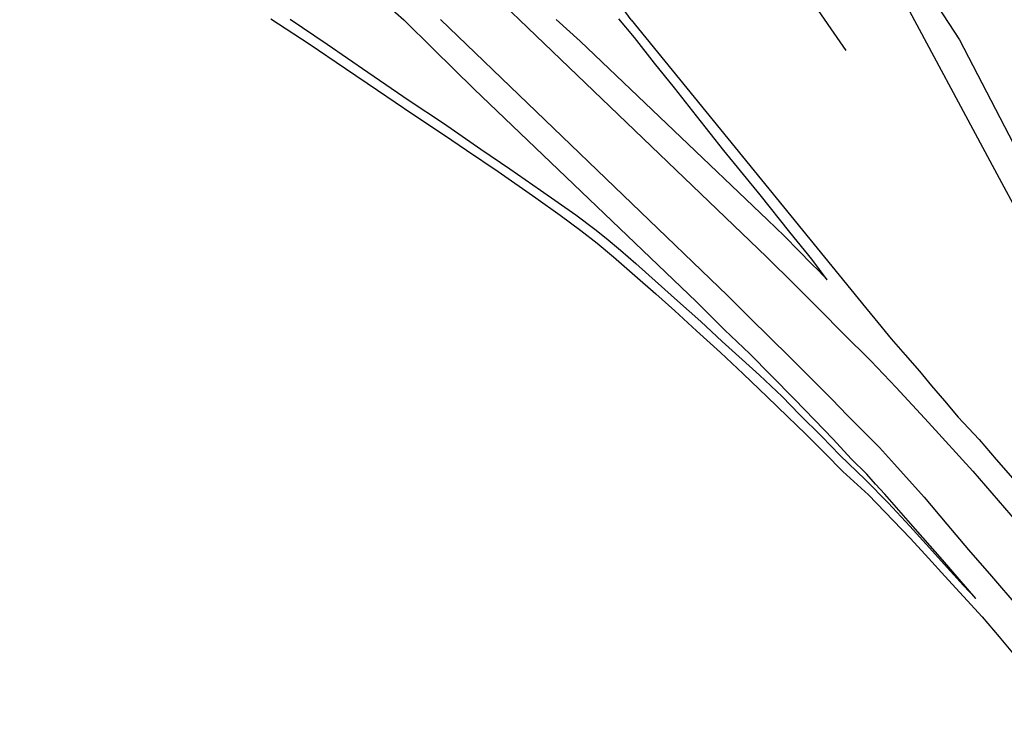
# Model space of a CAD drawing. Extents: x -0.5 to 41.9, y -0.5 to 29.8.
# Tile 3 of 128: x 4.069 to 4.856, y 5.906 to 6.467. Entities that reach past the tile are written whole.
import ezdxf

# ---------------------------------------------------------------- set-up
doc = ezdxf.new("R2010")
doc.units = 0
doc.header["$MEASUREMENT"] = 0
doc.linetypes.add('DASHDOT', pattern=[1, 0.5, -0.25, 0, -0.25])
doc.layers.add('11', color=2, linetype='CONTINUOUS')
doc.layers.add('31', color=2, linetype='DASHDOT')

msp = doc.modelspace()

# ---------------------------------------------------------------- linework, layer by layer
at = {"layer": '11'}
for p, q in [((4.73436, 6.5829), (4.8201, 6.45138)), ((4.76996, 6.49354), (4.84438, 6.3548)), ((4.55773, 6.46727), (4.74493, 6.23771)), ((4.8201, 6.45138), (4.92057, 6.25776)), ((4.84438, 6.3548), (4.9205, 6.21282))]:
    msp.add_line(p, q, dxfattribs=at)
for points in [[(4.55773, 6.46727), (4.5415, 6.48999)], [(4.36278, 6.47905), (4.37607, 6.46733)], [(4.45636, 6.47922), (4.46853, 6.46738)], [(4.2698, 6.46818), (4.30028, 6.44831), (4.32933, 6.42852), (4.35505, 6.41121), (4.3833, 6.39202), (4.40866, 6.37525), (4.42617, 6.36319), (4.45146, 6.34631), (4.48152, 6.32533), (4.50108, 6.31134), (4.51741, 6.29922), (4.5305, 6.28906), (4.54363, 6.27809), (4.56058, 6.26324), (4.57748, 6.24851), (4.59254, 6.235), (4.60981, 6.21909), (4.62898, 6.20185), (4.64732, 6.18459), (4.66626, 6.16642), (4.68253, 6.15066), (4.69722, 6.1364), (4.71257, 6.12138), (4.72678, 6.10677), (4.7474, 6.08801)], [(4.28521, 6.46796), (4.31483, 6.44783), (4.34736, 6.42564), (4.38037, 6.403), (4.40779, 6.38478), (4.43765, 6.36414), (4.46089, 6.34843), (4.48527, 6.33149), (4.51361, 6.31158), (4.52878, 6.30032), (4.5377, 6.29301), (4.54918, 6.28334), (4.56136, 6.2728), (4.57175, 6.26355), (4.59462, 6.24312), (4.61326, 6.22638), (4.63056, 6.21039), (4.64632, 6.19606), (4.66015, 6.18353), (4.67828, 6.16652), (4.69231, 6.1523), (4.71005, 6.13474), (4.72437, 6.11983), (4.74499, 6.10011)], [(4.40542, 6.46776), (4.63469, 6.24719), (4.65233, 6.22974), (4.6689, 6.21346), (4.68431, 6.19829), (4.69979, 6.18293), (4.71811, 6.16452), (4.73068, 6.1515), (4.74113, 6.14076), (4.75608, 6.12576)], [(4.46853, 6.46738), (4.66585, 6.27818), (4.68877, 6.2555), (4.70881, 6.23567), (4.72687, 6.2173), (4.74933, 6.19497)], [(4.49785, 6.4676), (4.51702, 6.45045), (4.66665, 6.30775), (4.68004, 6.29481), (4.69209, 6.28275), (4.70158, 6.2727), (4.70762, 6.26682), (4.71443, 6.25974), (4.702, 6.27626), (4.6844, 6.29772), (4.66091, 6.32764), (4.63186, 6.36295), (4.6098, 6.39065), (4.59233, 6.41317), (4.57631, 6.43276), (4.56039, 6.45335), (4.54777, 6.46813)], [(4.37607, 6.46733), (4.39972, 6.44403), (4.43193, 6.4122), (4.60994, 6.24225), (4.63235, 6.21996), (4.65245, 6.20075), (4.66963, 6.18343), (4.68824, 6.16439), (4.70422, 6.14798), (4.71915, 6.13264), (4.73363, 6.1167), (4.74595, 6.10447)], [(4.74493, 6.23771), (4.7523, 6.22863), (4.76538, 6.21267), (4.77657, 6.19999), (4.78807, 6.18695), (4.79775, 6.17518), (4.80802, 6.1632), (4.8191, 6.14999), (4.8358, 6.13239), (4.84927, 6.11634), (4.86275, 6.10105), (4.8836, 6.07764), (4.90205, 6.05608), (4.9217, 6.033), (4.94024, 6.01072), (4.96483, 5.97953), (4.98443, 5.95346), (5.00093, 5.9314), (5.01769, 5.90775)], [(4.74933, 6.19497), (4.76959, 6.17368), (4.79543, 6.14592), (4.83084, 6.10688), (4.8611, 6.07182), (4.88676, 6.0422), (4.91089, 6.01213), (4.94102, 5.97456), (4.96558, 5.94359), (4.99284, 5.90727)], [(4.75608, 6.12576), (4.76813, 6.11257), (4.79172, 6.08628), (4.81008, 6.06467), (4.8273, 6.04424), (4.8457, 6.02313), (4.86669, 5.99859), (4.88605, 5.97426), (4.90228, 5.95444), (4.91379, 5.94006), (4.92392, 5.9271), (4.93391, 5.91494), (4.93946, 5.90726)], [(4.74499, 6.10011), (4.763, 6.08173), (4.78043, 6.06314), (4.79603, 6.04573), (4.81017, 6.03011), (4.82325, 6.01572), (4.833, 6.00542), (4.80654, 6.03629), (4.78085, 6.0652), (4.76046, 6.08868), (4.75308, 6.09669), (4.74595, 6.10447)], [(4.7474, 6.08801), (4.76708, 6.06771), (4.78081, 6.05317), (4.79525, 6.03747), (4.8084, 6.02309), (4.8233, 6.00686), (4.83814, 5.99062), (4.85177, 5.97468), (4.86254, 5.96195), (4.87657, 5.9452), (4.88965, 5.92985), (4.90805, 5.90768)]]:
    msp.add_lwpolyline(points, dxfattribs=at)
at = {"layer": '31'}
msp.add_lwpolyline([(4.07988, 10.13405), (4.08639, 10.13428), (4.08258, 9.41273), (4.0691, 9.29573), (4.08325, 9.28652), (4.07921, 8.85916), (4.07449, 7.81603), (4.08033, 7.73069), (4.08684, 7.67118), (4.09807, 7.59999), (4.11851, 7.50612), (4.14321, 7.41562), (4.16185, 7.35925), (4.18498, 7.2975), (4.21822, 7.21979), (4.26425, 7.11739), (4.28087, 7.10212), (4.29794, 7.0736), (4.33971, 7.00825), (4.38777, 6.91415), (4.38934, 6.91483), (4.44481, 6.85419), (5.09968, 5.90747), (5.15984, 5.82004)], dxfattribs=at)

doc.saveas('drawing.dxf')
